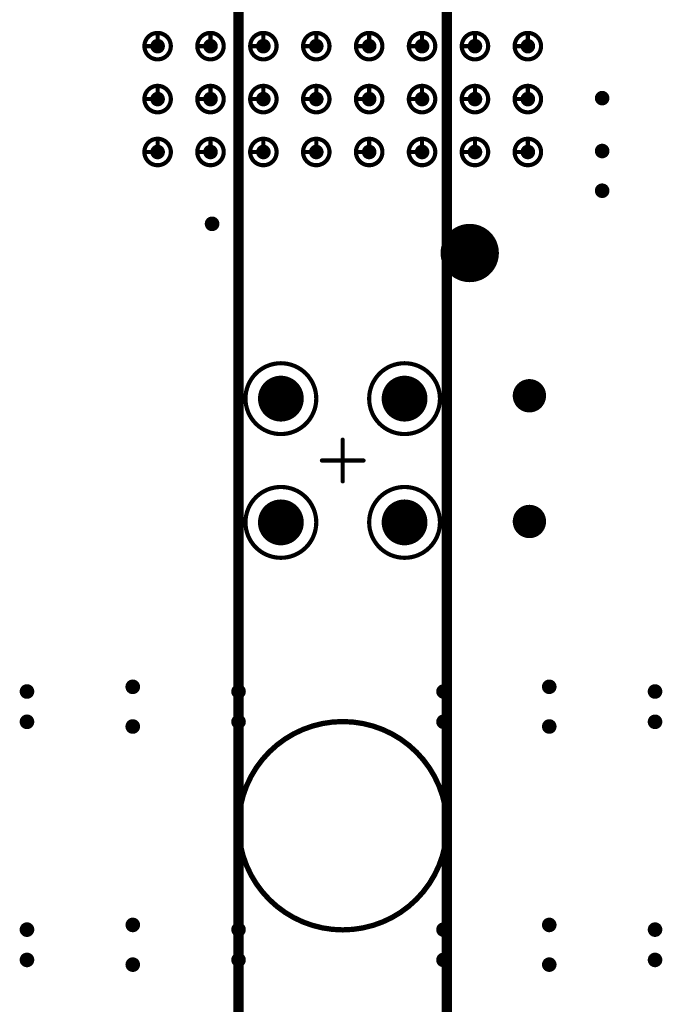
# Model space of a CAD drawing. Header units: millimetres. Extents: x 62 to 363, y 42 to 391.
# Tile 175 of 216: x 308 to 324, y 179 to 203. Entities that reach past the tile are written whole.
import ezdxf

# ---------------------------------------------------------------- set-up
doc = ezdxf.new("R2010")
doc.units = ezdxf.units.MM
for name, color, linetype in [('Mechanical8', 56, 'Continuous'), ('PadHoleLayer', 156, 'Continuous'), ('ViaHoleLayer', 16, 'Continuous')]:
    doc.layers.add(name, color=color, linetype=linetype)

# ---------------------------------------------------------------- blocks, each defined once
blk = doc.blocks.new('_150_80_B_1753')
at = {"layer": 'PadHoleLayer', "const_width": 0.4}
blk.add_lwpolyline([(-0.2, 0, 1), (0.2, 0, 1)], format="xyb", close=True, dxfattribs=at)
blk = doc.blocks.new('_150_80_B_1754')
at = {"layer": 'PadHoleLayer', "const_width": 0.4}
blk.add_lwpolyline([(-0.2, 0, 1), (0.2, 0, 1)], format="xyb", close=True, dxfattribs=at)
blk = doc.blocks.new('SAMTEC_SEAM_50_02_0_L_08_2_A_GP_K_TR_1854')
at = {"layer": 'Mechanical8'}
for points, const_width in [([(-30.798, 4.445, 1), (-31.433, 4.445, 1)], 0.1), ([(-31.14, 4.762, 1), (-31.09, 4.762, 1)], 0.05), ([(-29.528, 4.445, 1), (-30.163, 4.445, 1)], 0.1), ([(-29.87, 4.762, 1), (-29.82, 4.762, 1)], 0.05), ([(-28.258, 4.445, 1), (-28.892, 4.445, 1)], 0.1), ([(-28.6, 4.762, 1), (-28.55, 4.762, 1)], 0.05), ([(-31.457, 4.445, 1), (-31.408, 4.445, 1)], 0.05), ([(-31.14, 4.445, 1), (-31.09, 4.445, 1)], 0.05), ([(-31.14, 4.445, 1), (-31.09, 4.445, 1)], 0.05), ([(-30.823, 4.445, 1), (-30.773, 4.445, 1)], 0.05), ([(-30.823, 4.445, 1), (-30.773, 4.445, 1)], 0.05), ([(-30.187, 4.445, 1), (-30.138, 4.445, 1)], 0.05), ([(-29.87, 4.445, 1), (-29.82, 4.445, 1)], 0.05), ([(-29.87, 4.445, 1), (-29.82, 4.445, 1)], 0.05), ([(-29.553, 4.445, 1), (-29.503, 4.445, 1)], 0.05), ([(-29.553, 4.445, 1), (-29.503, 4.445, 1)], 0.05), ([(-28.917, 4.445, 1), (-28.868, 4.445, 1)], 0.05), ([(-28.6, 4.445, 1), (-28.55, 4.445, 1)], 0.05), ([(-28.6, 4.445, 1), (-28.55, 4.445, 1)], 0.05), ([(-28.283, 4.445, 1), (-28.233, 4.445, 1)], 0.05), ([(-28.283, 4.445, 1), (-28.233, 4.445, 1)], 0.05), ([(-30.798, 3.175, 1), (-31.433, 3.175, 1)], 0.1), ([(-31.14, 3.492, 1), (-31.09, 3.492, 1)], 0.05), ([(-29.528, 3.175, 1), (-30.163, 3.175, 1)], 0.1), ([(-29.87, 3.492, 1), (-29.82, 3.492, 1)], 0.05), ([(-28.258, 3.175, 1), (-28.892, 3.175, 1)], 0.1), ([(-28.6, 3.492, 1), (-28.55, 3.492, 1)], 0.05), ([(-31.457, 3.175, 1), (-31.408, 3.175, 1)], 0.05), ([(-31.14, 3.175, 1), (-31.09, 3.175, 1)], 0.05), ([(-31.14, 3.175, 1), (-31.09, 3.175, 1)], 0.05), ([(-30.823, 3.175, 1), (-30.773, 3.175, 1)], 0.05), ([(-30.823, 3.175, 1), (-30.773, 3.175, 1)], 0.05), ([(-30.187, 3.175, 1), (-30.138, 3.175, 1)], 0.05), ([(-29.87, 3.175, 1), (-29.82, 3.175, 1)], 0.05), ([(-29.87, 3.175, 1), (-29.82, 3.175, 1)], 0.05), ([(-29.553, 3.175, 1), (-29.503, 3.175, 1)], 0.05), ([(-29.553, 3.175, 1), (-29.503, 3.175, 1)], 0.05), ([(-28.917, 3.175, 1), (-28.868, 3.175, 1)], 0.05), ([(-28.6, 3.175, 1), (-28.55, 3.175, 1)], 0.05), ([(-28.6, 3.175, 1), (-28.55, 3.175, 1)], 0.05), ([(-28.283, 3.175, 1), (-28.233, 3.175, 1)], 0.05), ([(-28.283, 3.175, 1), (-28.233, 3.175, 1)], 0.05), ([(-39.155, 1.485, 1), (-40.855, 1.485, 1)], 0.1), ([(-36.185, 1.485, 1), (-37.885, 1.485, 1)], 0.1), ([(-30.798, 1.905, 1), (-31.433, 1.905, 1)], 0.1), ([(-31.14, 2.222, 1), (-31.09, 2.222, 1)], 0.05), ([(-29.528, 1.905, 1), (-30.163, 1.905, 1)], 0.1), ([(-29.87, 2.222, 1), (-29.82, 2.222, 1)], 0.05), ([(-28.258, 1.905, 1), (-28.892, 1.905, 1)], 0.1), ([(-28.6, 2.222, 1), (-28.55, 2.222, 1)], 0.05), ([(-39.505, 1.485, 1), (-40.505, 1.485, 1)], 0.1), ([(-40.03, 1.985, 1), (-39.98, 1.985, 1)], 0.05), ([(-36.535, 1.485, 1), (-37.535, 1.485, 1)], 0.1), ([(-37.06, 1.985, 1), (-37.01, 1.985, 1)], 0.05), ([(-31.457, 1.905, 1), (-31.408, 1.905, 1)], 0.05), ([(-31.14, 1.905, 1), (-31.09, 1.905, 1)], 0.05), ([(-31.14, 1.905, 1), (-31.09, 1.905, 1)], 0.05), ([(-30.823, 1.905, 1), (-30.773, 1.905, 1)], 0.05), ([(-30.823, 1.905, 1), (-30.773, 1.905, 1)], 0.05), ([(-30.187, 1.905, 1), (-30.138, 1.905, 1)], 0.05), ([(-29.87, 1.905, 1), (-29.82, 1.905, 1)], 0.05), ([(-29.87, 1.905, 1), (-29.82, 1.905, 1)], 0.05), ([(-29.553, 1.905, 1), (-29.503, 1.905, 1)], 0.05), ([(-29.553, 1.905, 1), (-29.503, 1.905, 1)], 0.05), ([(-28.917, 1.905, 1), (-28.868, 1.905, 1)], 0.05), ([(-28.6, 1.905, 1), (-28.55, 1.905, 1)], 0.05), ([(-28.6, 1.905, 1), (-28.55, 1.905, 1)], 0.05), ([(-28.283, 1.905, 1), (-28.233, 1.905, 1)], 0.05), ([(-28.283, 1.905, 1), (-28.233, 1.905, 1)], 0.05), ([(-40.88, 1.485, 1), (-40.83, 1.485, 1)], 0.05), ([(-40.53, 1.485, 1), (-40.48, 1.485, 1)], 0.05), ([(-40.53, 1.485, 1), (-40.48, 1.485, 1)], 0.05), ([(-40.03, 1.485, 1), (-39.98, 1.485, 1)], 0.05), ([(-40.03, 1.485, 1), (-39.98, 1.485, 1)], 0.05), ([(-40.03, 1.485, 1), (-39.98, 1.485, 1)], 0.05), ([(-40.03, 1.485, 1), (-39.98, 1.485, 1)], 0.05), ([(-39.53, 1.485, 1), (-39.48, 1.485, 1)], 0.05), ([(-39.53, 1.485, 1), (-39.48, 1.485, 1)], 0.05), ([(-39.18, 1.485, 1), (-39.13, 1.485, 1)], 0.05), ([(-37.91, 1.485, 1), (-37.86, 1.485, 1)], 0.05), ([(-37.56, 1.485, 1), (-37.51, 1.485, 1)], 0.05), ([(-37.56, 1.485, 1), (-37.51, 1.485, 1)], 0.05), ([(-37.06, 1.485, 1), (-37.01, 1.485, 1)], 0.05), ([(-37.06, 1.485, 1), (-37.01, 1.485, 1)], 0.05), ([(-37.06, 1.485, 1), (-37.01, 1.485, 1)], 0.05), ([(-37.06, 1.485, 1), (-37.01, 1.485, 1)], 0.05), ([(-36.56, 1.485, 1), (-36.51, 1.485, 1)], 0.05), ([(-36.56, 1.485, 1), (-36.51, 1.485, 1)], 0.05), ([(-36.21, 1.485, 1), (-36.16, 1.485, 1)], 0.05), ([(-40.03, 0.985, 1), (-39.98, 0.985, 1)], 0.05), ([(-37.06, 0.985, 1), (-37.01, 0.985, 1)], 0.05), ([(-30.798, 0.635, 1), (-31.433, 0.635, 1)], 0.1), ([(-31.14, 0.952, 1), (-31.09, 0.952, 1)], 0.05), ([(-29.528, 0.635, 1), (-30.163, 0.635, 1)], 0.1), ([(-29.87, 0.952, 1), (-29.82, 0.952, 1)], 0.05), ([(-28.258, 0.635, 1), (-28.892, 0.635, 1)], 0.1), ([(-28.6, 0.952, 1), (-28.55, 0.952, 1)], 0.05), ([(-38.545, 0.5, 1), (-38.495, 0.5, 1)], 0.05), ([(-31.457, 0.635, 1), (-31.408, 0.635, 1)], 0.05), ([(-31.14, 0.635, 1), (-31.09, 0.635, 1)], 0.05), ([(-31.14, 0.635, 1), (-31.09, 0.635, 1)], 0.05), ([(-30.823, 0.635, 1), (-30.773, 0.635, 1)], 0.05), ([(-30.823, 0.635, 1), (-30.773, 0.635, 1)], 0.05), ([(-30.187, 0.635, 1), (-30.138, 0.635, 1)], 0.05), ([(-29.87, 0.635, 1), (-29.82, 0.635, 1)], 0.05), ([(-29.87, 0.635, 1), (-29.82, 0.635, 1)], 0.05), ([(-29.553, 0.635, 1), (-29.503, 0.635, 1)], 0.05), ([(-29.553, 0.635, 1), (-29.503, 0.635, 1)], 0.05), ([(-28.917, 0.635, 1), (-28.868, 0.635, 1)], 0.05), ([(-28.6, 0.635, 1), (-28.55, 0.635, 1)], 0.05), ([(-28.6, 0.635, 1), (-28.55, 0.635, 1)], 0.05), ([(-28.283, 0.635, 1), (-28.233, 0.635, 1)], 0.05), ([(-28.283, 0.635, 1), (-28.233, 0.635, 1)], 0.05), ([(-39.045, 0, 1), (-38.995, 0, 1)], 0.05), ([(-38.545, 0, 1), (-38.495, 0, 1)], 0.05), ([(-38.545, 0, 1), (-38.495, 0, 1)], 0.05), ([(-38.545, 0, 1), (-38.495, 0, 1)], 0.05), ([(-38.545, 0, 1), (-38.495, 0, 1)], 0.05), ([(-38.045, 0, 1), (-37.995, 0, 1)], 0.05), ([(-38.545, -0.5, 1), (-38.495, -0.5, 1)], 0.05), ([(-30.798, -0.635, 1), (-31.433, -0.635, 1)], 0.1), ([(-31.14, -0.318, 1), (-31.09, -0.318, 1)], 0.05), ([(-29.528, -0.635, 1), (-30.163, -0.635, 1)], 0.1), ([(-29.87, -0.318, 1), (-29.82, -0.318, 1)], 0.05), ([(-28.258, -0.635, 1), (-28.892, -0.635, 1)], 0.1), ([(-28.6, -0.318, 1), (-28.55, -0.318, 1)], 0.05), ([(-39.155, -1.485, 1), (-40.855, -1.485, 1)], 0.1), ([(-36.185, -1.485, 1), (-37.885, -1.485, 1)], 0.1), ([(-31.457, -0.635, 1), (-31.408, -0.635, 1)], 0.05), ([(-31.14, -0.635, 1), (-31.09, -0.635, 1)], 0.05), ([(-31.14, -0.635, 1), (-31.09, -0.635, 1)], 0.05), ([(-30.823, -0.635, 1), (-30.773, -0.635, 1)], 0.05), ([(-30.823, -0.635, 1), (-30.773, -0.635, 1)], 0.05), ([(-30.187, -0.635, 1), (-30.138, -0.635, 1)], 0.05), ([(-29.87, -0.635, 1), (-29.82, -0.635, 1)], 0.05), ([(-29.87, -0.635, 1), (-29.82, -0.635, 1)], 0.05), ([(-29.553, -0.635, 1), (-29.503, -0.635, 1)], 0.05), ([(-29.553, -0.635, 1), (-29.503, -0.635, 1)], 0.05), ([(-28.917, -0.635, 1), (-28.868, -0.635, 1)], 0.05), ([(-28.6, -0.635, 1), (-28.55, -0.635, 1)], 0.05), ([(-28.6, -0.635, 1), (-28.55, -0.635, 1)], 0.05), ([(-28.283, -0.635, 1), (-28.233, -0.635, 1)], 0.05), ([(-28.283, -0.635, 1), (-28.233, -0.635, 1)], 0.05), ([(-39.505, -1.485, 1), (-40.505, -1.485, 1)], 0.1), ([(-40.03, -0.985, 1), (-39.98, -0.985, 1)], 0.05), ([(-36.535, -1.485, 1), (-37.535, -1.485, 1)], 0.1), ([(-37.06, -0.985, 1), (-37.01, -0.985, 1)], 0.05), ([(-40.88, -1.485, 1), (-40.83, -1.485, 1)], 0.05), ([(-40.53, -1.485, 1), (-40.48, -1.485, 1)], 0.05), ([(-40.53, -1.485, 1), (-40.48, -1.485, 1)], 0.05), ([(-40.03, -1.485, 1), (-39.98, -1.485, 1)], 0.05), ([(-40.03, -1.485, 1), (-39.98, -1.485, 1)], 0.05), ([(-40.03, -1.485, 1), (-39.98, -1.485, 1)], 0.05), ([(-40.03, -1.485, 1), (-39.98, -1.485, 1)], 0.05), ([(-39.53, -1.485, 1), (-39.48, -1.485, 1)], 0.05), ([(-39.53, -1.485, 1), (-39.48, -1.485, 1)], 0.05), ([(-39.18, -1.485, 1), (-39.13, -1.485, 1)], 0.05), ([(-37.91, -1.485, 1), (-37.86, -1.485, 1)], 0.05), ([(-37.56, -1.485, 1), (-37.51, -1.485, 1)], 0.05), ([(-37.56, -1.485, 1), (-37.51, -1.485, 1)], 0.05), ([(-37.06, -1.485, 1), (-37.01, -1.485, 1)], 0.05), ([(-37.06, -1.485, 1), (-37.01, -1.485, 1)], 0.05), ([(-37.06, -1.485, 1), (-37.01, -1.485, 1)], 0.05), ([(-37.06, -1.485, 1), (-37.01, -1.485, 1)], 0.05), ([(-36.56, -1.485, 1), (-36.51, -1.485, 1)], 0.05), ([(-36.56, -1.485, 1), (-36.51, -1.485, 1)], 0.05), ([(-36.21, -1.485, 1), (-36.16, -1.485, 1)], 0.05), ([(-30.798, -1.905, 1), (-31.433, -1.905, 1)], 0.1), ([(-31.14, -1.588, 1), (-31.09, -1.588, 1)], 0.05), ([(-29.528, -1.905, 1), (-30.163, -1.905, 1)], 0.1), ([(-29.87, -1.588, 1), (-29.82, -1.588, 1)], 0.05), ([(-28.258, -1.905, 1), (-28.892, -1.905, 1)], 0.1), ([(-28.6, -1.588, 1), (-28.55, -1.588, 1)], 0.05), ([(-31.457, -1.905, 1), (-31.408, -1.905, 1)], 0.05), ([(-31.14, -1.905, 1), (-31.09, -1.905, 1)], 0.05), ([(-31.14, -1.905, 1), (-31.09, -1.905, 1)], 0.05), ([(-30.823, -1.905, 1), (-30.773, -1.905, 1)], 0.05), ([(-30.823, -1.905, 1), (-30.773, -1.905, 1)], 0.05), ([(-30.187, -1.905, 1), (-30.138, -1.905, 1)], 0.05), ([(-29.87, -1.905, 1), (-29.82, -1.905, 1)], 0.05), ([(-29.87, -1.905, 1), (-29.82, -1.905, 1)], 0.05), ([(-29.553, -1.905, 1), (-29.503, -1.905, 1)], 0.05), ([(-29.553, -1.905, 1), (-29.503, -1.905, 1)], 0.05), ([(-28.917, -1.905, 1), (-28.868, -1.905, 1)], 0.05), ([(-28.6, -1.905, 1), (-28.55, -1.905, 1)], 0.05), ([(-28.6, -1.905, 1), (-28.55, -1.905, 1)], 0.05), ([(-28.283, -1.905, 1), (-28.233, -1.905, 1)], 0.05), ([(-28.283, -1.905, 1), (-28.233, -1.905, 1)], 0.05), ([(-40.03, -1.985, 1), (-39.98, -1.985, 1)], 0.05), ([(-37.06, -1.985, 1), (-37.01, -1.985, 1)], 0.05), ([(-32.89, -3.05, 1), (-34.19, -3.05, 1)], 0.1), ([(-33.565, -2.55, 1), (-33.515, -2.55, 1)], 0.05), ([(-30.798, -3.175, 1), (-31.433, -3.175, 1)], 0.1), ([(-31.14, -2.858, 1), (-31.09, -2.858, 1)], 0.05), ([(-29.528, -3.175, 1), (-30.163, -3.175, 1)], 0.1), ([(-29.87, -2.858, 1), (-29.82, -2.858, 1)], 0.05), ([(-28.258, -3.175, 1), (-28.892, -3.175, 1)], 0.1), ([(-28.6, -2.858, 1), (-28.55, -2.858, 1)], 0.05), ([(-34.215, -3.05, 1), (-34.165, -3.05, 1)], 0.05), ([(-34.065, -3.05, 1), (-34.015, -3.05, 1)], 0.05), ([(-33.565, -3.05, 1), (-33.515, -3.05, 1)], 0.05), ([(-33.565, -3.05, 1), (-33.515, -3.05, 1)], 0.05), ([(-33.565, -3.05, 1), (-33.515, -3.05, 1)], 0.05), ([(-33.565, -3.05, 1), (-33.515, -3.05, 1)], 0.05), ([(-33.065, -3.05, 1), (-33.015, -3.05, 1)], 0.05), ([(-32.915, -3.05, 1), (-32.865, -3.05, 1)], 0.05), ([(-31.457, -3.175, 1), (-31.408, -3.175, 1)], 0.05), ([(-31.14, -3.175, 1), (-31.09, -3.175, 1)], 0.05), ([(-31.14, -3.175, 1), (-31.09, -3.175, 1)], 0.05), ([(-30.823, -3.175, 1), (-30.773, -3.175, 1)], 0.05), ([(-30.823, -3.175, 1), (-30.773, -3.175, 1)], 0.05), ([(-30.187, -3.175, 1), (-30.138, -3.175, 1)], 0.05), ([(-29.87, -3.175, 1), (-29.82, -3.175, 1)], 0.05), ([(-29.87, -3.175, 1), (-29.82, -3.175, 1)], 0.05), ([(-29.553, -3.175, 1), (-29.503, -3.175, 1)], 0.05), ([(-29.553, -3.175, 1), (-29.503, -3.175, 1)], 0.05), ([(-28.917, -3.175, 1), (-28.868, -3.175, 1)], 0.05), ([(-28.6, -3.175, 1), (-28.55, -3.175, 1)], 0.05), ([(-28.6, -3.175, 1), (-28.55, -3.175, 1)], 0.05), ([(-28.283, -3.175, 1), (-28.233, -3.175, 1)], 0.05), ([(-28.283, -3.175, 1), (-28.233, -3.175, 1)], 0.05), ([(-33.565, -3.55, 1), (-33.515, -3.55, 1)], 0.05), ([(-30.798, -4.445, 1), (-31.433, -4.445, 1)], 0.1), ([(-31.14, -4.128, 1), (-31.09, -4.128, 1)], 0.05), ([(-29.528, -4.445, 1), (-30.163, -4.445, 1)], 0.1), ([(-29.87, -4.128, 1), (-29.82, -4.128, 1)], 0.05), ([(-28.258, -4.445, 1), (-28.892, -4.445, 1)], 0.1), ([(-28.6, -4.128, 1), (-28.55, -4.128, 1)], 0.05), ([(-31.457, -4.445, 1), (-31.408, -4.445, 1)], 0.05), ([(-31.14, -4.445, 1), (-31.09, -4.445, 1)], 0.05), ([(-31.14, -4.445, 1), (-31.09, -4.445, 1)], 0.05), ([(-30.823, -4.445, 1), (-30.773, -4.445, 1)], 0.05), ([(-30.823, -4.445, 1), (-30.773, -4.445, 1)], 0.05), ([(-30.187, -4.445, 1), (-30.138, -4.445, 1)], 0.05), ([(-29.87, -4.445, 1), (-29.82, -4.445, 1)], 0.05), ([(-29.87, -4.445, 1), (-29.82, -4.445, 1)], 0.05), ([(-29.553, -4.445, 1), (-29.503, -4.445, 1)], 0.05), ([(-29.553, -4.445, 1), (-29.503, -4.445, 1)], 0.05), ([(-28.917, -4.445, 1), (-28.868, -4.445, 1)], 0.05), ([(-28.6, -4.445, 1), (-28.55, -4.445, 1)], 0.05), ([(-28.6, -4.445, 1), (-28.55, -4.445, 1)], 0.05), ([(-28.283, -4.445, 1), (-28.233, -4.445, 1)], 0.05), ([(-28.283, -4.445, 1), (-28.233, -4.445, 1)], 0.05)]:
    blk.add_lwpolyline(points, format="xyb", close=True, dxfattribs=dict(at, const_width=const_width))
at = {"layer": 'Mechanical8', "const_width": 0.1}
for points in [[(-31.115, 4.762), (-31.115, 4.445)], [(-29.845, 4.762), (-29.845, 4.445)], [(-28.575, 4.762), (-28.575, 4.445)], [(-31.115, 4.445), (-30.798, 4.445)], [(-29.845, 4.445), (-29.528, 4.445)], [(-28.575, 4.445), (-28.258, 4.445)], [(-31.115, 3.492), (-31.115, 3.175)], [(-29.845, 3.492), (-29.845, 3.175)], [(-28.575, 3.492), (-28.575, 3.175)], [(-31.115, 3.175), (-30.798, 3.175)], [(-29.845, 3.175), (-29.528, 3.175)], [(-28.575, 3.175), (-28.258, 3.175)], [(-31.115, 2.222), (-31.115, 1.905)], [(-29.845, 2.222), (-29.845, 1.905)], [(-28.575, 2.222), (-28.575, 1.905)], [(-40.005, 1.985), (-40.005, 1.485)], [(-37.035, 1.985), (-37.035, 1.485)], [(-31.115, 1.905), (-30.798, 1.905)], [(-29.845, 1.905), (-29.528, 1.905)], [(-28.575, 1.905), (-28.258, 1.905)], [(-40.505, 1.485), (-40.005, 1.485)], [(-40.005, 1.485), (-40.005, 0.985)], [(-40.005, 1.485), (-39.505, 1.485)], [(-37.535, 1.485), (-37.035, 1.485)], [(-37.035, 1.485), (-37.035, 0.985)], [(-37.035, 1.485), (-36.535, 1.485)], [(-31.115, 0.952), (-31.115, 0.635)], [(-29.845, 0.952), (-29.845, 0.635)], [(-28.575, 0.952), (-28.575, 0.635)], [(-38.52, 0.5), (-38.52, 0)], [(-31.115, 0.635), (-30.798, 0.635)], [(-29.845, 0.635), (-29.528, 0.635)], [(-28.575, 0.635), (-28.258, 0.635)], [(-39.02, 0), (-38.52, 0)], [(-38.52, 0), (-38.52, -0.5)], [(-38.52, 0), (-38.02, 0)], [(-31.115, -0.318), (-31.115, -0.635)], [(-29.845, -0.318), (-29.845, -0.635)], [(-28.575, -0.318), (-28.575, -0.635)], [(-31.115, -0.635), (-30.798, -0.635)], [(-29.845, -0.635), (-29.528, -0.635)], [(-28.575, -0.635), (-28.258, -0.635)], [(-40.005, -0.985), (-40.005, -1.485)], [(-37.035, -0.985), (-37.035, -1.485)], [(-40.505, -1.485), (-40.005, -1.485)], [(-40.005, -1.485), (-40.005, -1.985)], [(-40.005, -1.485), (-39.505, -1.485)], [(-37.535, -1.485), (-37.035, -1.485)], [(-37.035, -1.485), (-37.035, -1.985)], [(-37.035, -1.485), (-36.535, -1.485)], [(-31.115, -1.588), (-31.115, -1.905)], [(-29.845, -1.588), (-29.845, -1.905)], [(-28.575, -1.588), (-28.575, -1.905)], [(-31.115, -1.905), (-30.798, -1.905)], [(-29.845, -1.905), (-29.528, -1.905)], [(-28.575, -1.905), (-28.258, -1.905)], [(-33.54, -2.55), (-33.54, -3.05)], [(-31.115, -2.858), (-31.115, -3.175)], [(-29.845, -2.858), (-29.845, -3.175)], [(-28.575, -2.858), (-28.575, -3.175)], [(-34.04, -3.05), (-33.54, -3.05)], [(-33.54, -3.05), (-33.54, -3.55)], [(-33.54, -3.05), (-33.04, -3.05)], [(-31.115, -3.175), (-30.798, -3.175)], [(-29.845, -3.175), (-29.528, -3.175)], [(-28.575, -3.175), (-28.258, -3.175)], [(-31.115, -4.128), (-31.115, -4.445)], [(-29.845, -4.128), (-29.845, -4.445)], [(-28.575, -4.128), (-28.575, -4.445)], [(-31.115, -4.445), (-30.798, -4.445)], [(-29.845, -4.445), (-29.528, -4.445)], [(-28.575, -4.445), (-28.258, -4.445)]]:
    blk.add_lwpolyline(points, dxfattribs=at)
at = {"layer": 'PadHoleLayer'}
for points, const_width in [([(-31.203, 4.445, 1), (-31.028, 4.445, 1)], 0.175), ([(-29.933, 4.445, 1), (-29.758, 4.445, 1)], 0.175), ([(-28.663, 4.445, 1), (-28.488, 4.445, 1)], 0.175), ([(-31.203, 3.175, 1), (-31.028, 3.175, 1)], 0.175), ([(-29.933, 3.175, 1), (-29.758, 3.175, 1)], 0.175), ([(-28.663, 3.175, 1), (-28.488, 3.175, 1)], 0.175), ([(-40.255, 1.485, 1), (-39.755, 1.485, 1)], 0.5), ([(-37.285, 1.485, 1), (-36.785, 1.485, 1)], 0.5), ([(-31.203, 1.905, 1), (-31.028, 1.905, 1)], 0.175), ([(-29.933, 1.905, 1), (-29.758, 1.905, 1)], 0.175), ([(-28.663, 1.905, 1), (-28.488, 1.905, 1)], 0.175), ([(-31.203, 0.635, 1), (-31.028, 0.635, 1)], 0.175), ([(-29.933, 0.635, 1), (-29.758, 0.635, 1)], 0.175), ([(-28.663, 0.635, 1), (-28.488, 0.635, 1)], 0.175), ([(-31.203, -0.635, 1), (-31.028, -0.635, 1)], 0.175), ([(-29.933, -0.635, 1), (-29.758, -0.635, 1)], 0.175), ([(-28.663, -0.635, 1), (-28.488, -0.635, 1)], 0.175), ([(-40.255, -1.485, 1), (-39.755, -1.485, 1)], 0.5), ([(-37.285, -1.485, 1), (-36.785, -1.485, 1)], 0.5), ([(-31.203, -1.905, 1), (-31.028, -1.905, 1)], 0.175), ([(-29.933, -1.905, 1), (-29.758, -1.905, 1)], 0.175), ([(-28.663, -1.905, 1), (-28.488, -1.905, 1)], 0.175), ([(-33.865, -3.05, 1), (-33.215, -3.05, 1)], 0.65), ([(-31.203, -3.175, 1), (-31.028, -3.175, 1)], 0.175), ([(-29.933, -3.175, 1), (-29.758, -3.175, 1)], 0.175), ([(-28.663, -3.175, 1), (-28.488, -3.175, 1)], 0.175), ([(-31.203, -4.445, 1), (-31.028, -4.445, 1)], 0.175), ([(-29.933, -4.445, 1), (-29.758, -4.445, 1)], 0.175), ([(-28.663, -4.445, 1), (-28.488, -4.445, 1)], 0.175)]:
    blk.add_lwpolyline(points, format="xyb", close=True, dxfattribs=dict(at, const_width=const_width))

msp = doc.modelspace()

# ---------------------------------------------------------------- linework, layer by layer
at = {"layer": 'Mechanical8', "const_width": 0.254}
for points in [[(313.69, 150.654), (313.69, 310.6)], [(318.693, 150.654), (318.693, 310.6)]]:
    msp.add_lwpolyline(points, dxfattribs=at)
at = {"layer": 'Mechanical8'}
for points, const_width in [([(318.693, 183.515, 1), (313.693, 183.515, 1)], 0.127), ([(313.661, 183.515, 1), (313.724, 183.515, 1)], 0.0635), ([(318.661, 183.515, 1), (318.724, 183.515, 1)], 0.0635)]:
    msp.add_lwpolyline(points, format="xyb", close=True, dxfattribs=dict(at, const_width=const_width))
at = {"layer": 'ViaHoleLayer', "const_width": 0.175}
for points in [[(322.334, 200.977, 1), (322.509, 200.977, 1)], [(322.334, 199.708, 1), (322.509, 199.708, 1)], [(322.334, 198.755, 1), (322.509, 198.755, 1)], [(312.967, 197.961, 1), (313.143, 197.961, 1)], [(311.062, 186.849, 1), (311.238, 186.849, 1)], [(321.064, 186.849, 1), (321.239, 186.849, 1)], [(308.522, 186.736, 1), (308.698, 186.736, 1)], [(313.602, 186.736, 1), (313.778, 186.736, 1)], [(318.524, 186.736, 1), (318.699, 186.736, 1)], [(323.604, 186.736, 1), (323.779, 186.736, 1)], [(308.522, 186.009, 1), (308.698, 186.009, 1)], [(311.062, 185.896, 1), (311.238, 185.896, 1)], [(313.602, 186.009, 1), (313.778, 186.009, 1)], [(318.524, 186.009, 1), (318.699, 186.009, 1)], [(321.064, 185.896, 1), (321.239, 185.896, 1)], [(323.604, 186.009, 1), (323.779, 186.009, 1)], [(311.063, 181.134, 1), (311.238, 181.134, 1)], [(321.064, 181.134, 1), (321.239, 181.134, 1)], [(308.522, 181.021, 1), (308.698, 181.021, 1)], [(313.603, 181.021, 1), (313.778, 181.021, 1)], [(318.524, 181.021, 1), (318.699, 181.021, 1)], [(323.604, 181.021, 1), (323.779, 181.021, 1)], [(308.522, 180.294, 1), (308.698, 180.294, 1)], [(311.063, 180.181, 1), (311.238, 180.181, 1)], [(313.603, 180.294, 1), (313.778, 180.294, 1)], [(318.524, 180.294, 1), (318.699, 180.294, 1)], [(321.064, 180.181, 1), (321.239, 180.181, 1)], [(323.604, 180.294, 1), (323.779, 180.294, 1)]]:
    msp.add_lwpolyline(points, format="xyb", close=True, dxfattribs=at)

# ---------------------------------------------------------------- block references
for name, p, rotation in [('SAMTEC_SEAM_50_02_0_L_08_2_A_GP_K_TR_1854', (316.192, 230.8), 90), ('_150_80_B_1753', (320.675, 193.834), 180), ('_150_80_B_1754', (320.675, 190.817), 180)]:
    msp.add_blockref(name, p, dxfattribs=dict(rotation=rotation))

doc.saveas('drawing.dxf')
